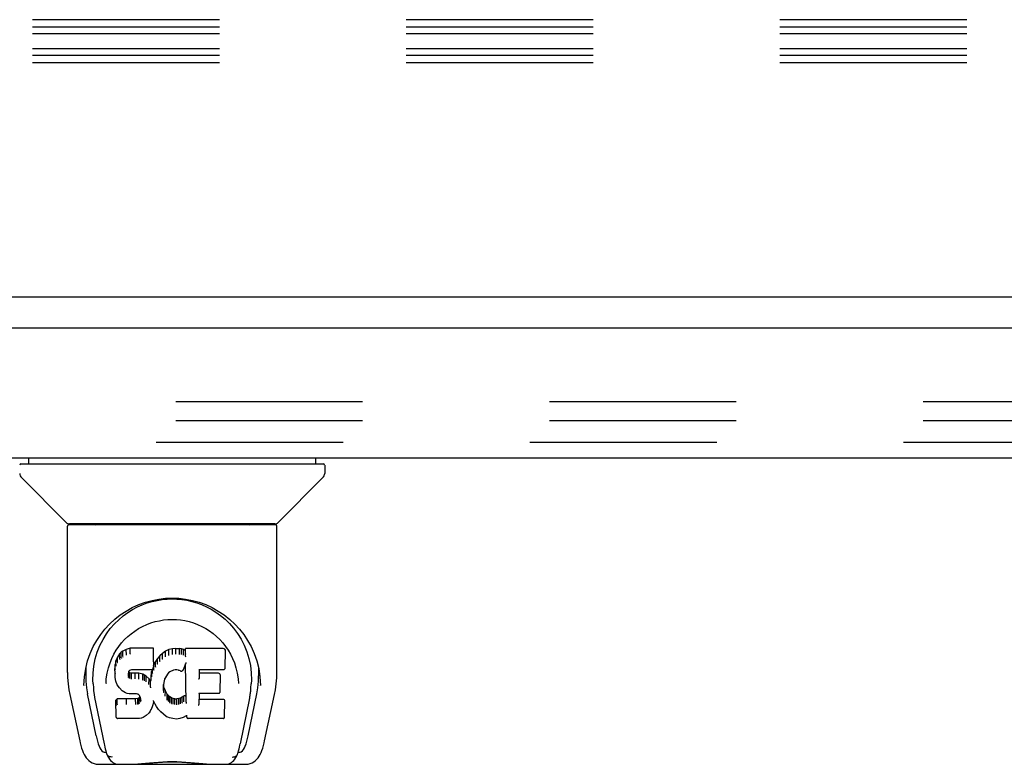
# Model space of a CAD drawing. Header units: inches. Extents: x 0 to 224, y 0 to 145.
# Tile 70 of 83: x 65.85 to 72.33, y 101.5 to 106.4. Entities that reach past the tile are written whole.
import ezdxf

# ---------------------------------------------------------------- set-up
doc = ezdxf.new("R2010")
doc.units = ezdxf.units.IN
doc.header["$LTSCALE"] = 12.302632
doc.header["$MEASUREMENT"] = 0
doc.linetypes.add('HIDDEN', pattern=[0.2, 0.1, -0.1])
doc.layers.get('0').update_dxf_attribs({"linetype": 'CONTINUOUS'})
doc.layers.add('DEFAULT_2', color=8, linetype='HIDDEN')
doc.layers.add('DOOR_2_ASSEMBLY', color=7, linetype='CONTINUOUS')

msp = doc.modelspace()

# ---------------------------------------------------------------- linework, layer by layer
at = {"color": 7, "linetype": 'Continuous'}
msp.add_line((142.2866, 104.5735), (24.9116, 104.5735), dxfattribs=at)
at = {"layer": 'DEFAULT_2', "color": 8, "linetype": 'HIDDEN'}
for p, q in [((104.0679, 106.3991), (61.0679, 106.3991)), ((104.0679, 106.3497), (61.0679, 106.3497)), ((104.0679, 106.3063), (61.0679, 106.3063)), ((104.0679, 106.2076), (61.0679, 106.2076)), ((104.0679, 106.1642), (61.0679, 106.1642)), ((104.0679, 106.1148), (61.0679, 106.1148)), ((64.4116, 103.886), (100.0366, 103.886)), ((64.4116, 103.761), (100.0366, 103.761))]:
    msp.add_line(p, q, dxfattribs=at)
at = {"layer": 'DOOR_2_ASSEMBLY', "color": 3, "linetype": 'Continuous'}
for p, q in [((100.9541, 104.3695), (64.0566, 104.3695)), ((64.2831, 103.5155), (100.7276, 103.5155))]:
    msp.add_line(p, q, dxfattribs=at)
at = {"layer": 'DOOR_2_ASSEMBLY', "color": 8, "linetype": 'HIDDEN'}
msp.add_line((64.2831, 103.6195), (100.7276, 103.6195), dxfattribs=at)
at = {"layer": 'DOOR_2_ASSEMBLY', "color": 7, "linetype": 'Continuous'}
for p, q in [((65.8531, 103.4761), (67.8452, 103.4761)), ((65.9043, 103.4761), (65.9043, 103.5155)), ((67.794, 103.4761), (67.794, 103.5155)), ((67.8531, 103.4682), (67.8531, 103.4137)), ((66.1515, 103.0911), (65.8567, 103.3858)), ((67.5468, 103.0911), (67.8415, 103.3858)), ((67.5302, 103.0745), (66.168, 103.0745)), ((67.5259, 103.0824), (66.1724, 103.0824)), ((66.2343, 103.0824), (66.2321, 103.0785)), ((66.2321, 103.0785), (66.2321, 103.0785)), ((67.4662, 103.0785), (67.464, 103.0824)), ((67.4662, 103.0785), (67.4662, 103.0785)), ((66.1602, 102.1032), (66.1602, 103.0667)), ((67.5381, 102.1033), (67.5381, 103.0667)), ((66.4166, 102.3579), (66.4418, 102.3922)), ((66.5131, 102.2368), (66.5031, 102.2272)), ((66.5242, 102.2445), (66.5131, 102.2368)), ((66.5135, 102.2006), (66.5131, 102.2368)), ((66.5473, 102.2551), (66.5242, 102.2445)), ((66.5245, 102.208), (66.5242, 102.2445)), ((66.5731, 102.2633), (66.5473, 102.2551)), ((66.5475, 102.2185), (66.5473, 102.2551)), ((66.5732, 102.2266), (66.5731, 102.2633)), ((66.726, 102.2633), (66.5731, 102.2633)), ((66.7254, 102.2284), (66.726, 102.2633)), ((66.7272, 102.2085), (66.726, 102.2633)), ((66.7849, 102.2298), (66.7678, 102.2135)), ((66.8046, 102.2441), (66.7849, 102.2298)), ((66.7853, 102.1937), (66.7849, 102.2298)), ((66.8271, 102.2541), (66.8046, 102.2441)), ((66.8049, 102.2078), (66.8046, 102.2441)), ((66.8507, 102.2595), (66.8271, 102.2541)), ((66.8273, 102.2174), (66.8271, 102.2541)), ((66.8742, 102.2618), (66.8507, 102.2595)), ((66.8508, 102.2227), (66.8507, 102.2595)), ((66.8742, 102.225), (66.8742, 102.2618)), ((66.8742, 102.2618), (66.8983, 102.2614)), ((66.8982, 102.2245), (66.8983, 102.2614)), ((66.9111, 102.2594), (66.8983, 102.2614)), ((66.9109, 102.2226), (66.9111, 102.2594)), ((66.924, 102.2552), (66.9111, 102.2594)), ((66.9237, 102.2185), (66.924, 102.2552)), ((66.9361, 102.2472), (66.924, 102.2552)), ((66.9367, 102.2118), (66.9358, 102.2612)), ((67.1845, 102.2612), (66.9358, 102.2612)), ((67.1988, 102.1362), (67.2007, 102.2448)), ((67.2003, 102.2753), (67.2171, 102.2508)), ((66.4787, 102.1807), (66.4737, 102.1557)), ((66.4884, 102.2054), (66.4787, 102.1807)), ((66.4793, 102.1459), (66.4787, 102.1807)), ((66.5031, 102.2272), (66.4884, 102.2054)), ((66.4889, 102.1701), (66.4884, 102.2054)), ((66.5036, 102.1915), (66.5031, 102.2272)), ((66.7266, 102.1742), (66.7252, 102.1499)), ((66.7266, 102.1742), (66.7272, 102.2085)), ((66.7394, 102.1764), (66.7283, 102.1557)), ((66.7527, 102.1957), (66.7394, 102.1764)), ((66.7399, 102.1409), (66.7394, 102.1764)), ((66.7678, 102.2135), (66.7527, 102.1957)), ((66.7532, 102.1599), (66.7527, 102.1957)), ((66.7683, 102.1775), (66.7678, 102.2135)), ((66.8743, 102.2236), (66.8742, 102.225)), ((66.898, 102.2232), (66.8982, 102.2245)), ((66.9385, 102.1649), (66.9383, 102.1641)), ((66.9388, 102.1664), (66.9385, 102.1649)), ((66.9391, 102.1678), (66.9388, 102.1664)), ((66.9394, 102.1693), (66.9391, 102.1678)), ((67.4057, 102.1812), (67.4187, 102.1302)), ((66.271, 102.0763), (66.2796, 102.1302)), ((66.2812, 102.1364), (66.2807, 102.0817)), ((66.4737, 102.1557), (66.4722, 102.1308)), ((66.4728, 102.0966), (66.4722, 102.1308)), ((66.4743, 102.1212), (66.4737, 102.1557)), ((66.5647, 102.1122), (66.5626, 102.0988)), ((66.5637, 102.0734), (66.5642, 102.1085)), ((66.5669, 102.1048), (66.5642, 102.1085)), ((66.5665, 102.1157), (66.5646, 102.1119)), ((66.5692, 102.1179), (66.5662, 102.1154)), ((66.5665, 102.0689), (66.5669, 102.1048)), ((66.5706, 102.1021), (66.5669, 102.1048)), ((66.5807, 102.1213), (66.5691, 102.1178)), ((66.5703, 102.0657), (66.5706, 102.1021)), ((66.5821, 102.0988), (66.5706, 102.1021)), ((66.5941, 102.1223), (66.5807, 102.1213)), ((66.6051, 102.0996), (66.5821, 102.0988)), ((66.594, 102.1229), (66.5941, 102.1223)), ((66.707, 102.1223), (66.5941, 102.1223)), ((66.6051, 102.0627), (66.6051, 102.0996)), ((66.6302, 102.0983), (66.6051, 102.0996)), ((66.719, 102.1234), (66.707, 102.1223)), ((66.707, 102.1223), (66.707, 102.1229)), ((66.7137, 102.1114), (66.7098, 102.0886)), ((66.7168, 102.1232), (66.7137, 102.1114)), ((66.7143, 102.0767), (66.7137, 102.1114)), ((66.7236, 102.1356), (66.7194, 102.1237)), ((66.7203, 102.0989), (66.7198, 102.1249)), ((66.7252, 102.1499), (66.7236, 102.1358)), ((66.7236, 102.1358), (66.7236, 102.1356)), ((66.7283, 102.1557), (66.7249, 102.1472)), ((66.7252, 102.15), (66.7252, 102.1499)), ((66.7288, 102.1205), (66.7283, 102.1557)), ((66.8258, 102.1025), (66.8185, 102.0936)), ((66.8347, 102.1086), (66.8257, 102.1024)), ((66.8581, 102.1183), (66.8346, 102.1085)), ((66.869, 102.121), (66.8581, 102.1183)), ((66.88, 102.1209), (66.869, 102.121)), ((66.8916, 102.1182), (66.88, 102.1209)), ((66.9032, 102.1137), (66.8915, 102.1182)), ((66.9376, 102.1612), (66.9216, 102.1214)), ((66.942, 101.9087), (66.9376, 102.1611)), ((66.9379, 102.1622), (66.9378, 102.1618)), ((66.938, 102.1624), (66.9379, 102.1622)), ((66.9381, 102.1631), (66.938, 102.1627)), ((66.938, 102.1627), (66.938, 102.1624)), ((66.9382, 102.1635), (66.9381, 102.1631)), ((66.9383, 102.1641), (66.9382, 102.1635)), ((67.0273, 102.1223), (67.0263, 102.0638)), ((67.1845, 102.1223), (67.0268, 102.1223)), ((67.4171, 102.1364), (67.4176, 102.0817)), ((66.2674, 102.0185), (66.271, 102.0763)), ((66.4741, 102.0716), (66.4728, 102.0965)), ((66.4728, 102.0964), (66.4728, 102.0964)), ((66.4741, 102.0716), (66.4741, 102.0714)), ((66.4786, 102.0469), (66.4741, 102.0715)), ((66.4786, 102.0469), (66.4787, 102.0467)), ((66.4879, 102.0233), (66.4787, 102.0467)), ((66.5627, 102.0989), (66.5618, 102.0848)), ((66.5622, 102.0786), (66.5625, 102.0969)), ((66.5818, 102.0606), (66.582, 102.062)), ((66.582, 102.062), (66.5821, 102.0988)), ((66.6051, 102.0614), (66.6051, 102.0627)), ((66.6298, 102.0601), (66.6301, 102.0614)), ((66.6301, 102.0614), (66.6302, 102.0983)), ((66.6553, 102.0927), (66.6302, 102.0983)), ((66.6551, 102.056), (66.6553, 102.0927)), ((66.6678, 102.0871), (66.6553, 102.0927)), ((66.6675, 102.0505), (66.6678, 102.0871)), ((66.6788, 102.0792), (66.6678, 102.0871)), ((66.6784, 102.0429), (66.6788, 102.0792)), ((66.697, 102.061), (66.6788, 102.0792)), ((66.6965, 102.0253), (66.697, 102.061)), ((66.7062, 102.0465), (66.697, 102.061)), ((66.7098, 102.0886), (66.7062, 102.0465)), ((66.7066, 102.0102), (66.7062, 102.0465)), ((66.7104, 102.0541), (66.7098, 102.0886)), ((66.7955, 102.0496), (66.7919, 102.0238)), ((66.7991, 102.0608), (66.7955, 102.0494)), ((66.8046, 102.0715), (66.799, 102.0607)), ((66.8186, 102.0937), (66.8045, 102.0715)), ((67.1536, 102.0987), (67.0269, 102.0987)), ((67.165, 101.9777), (67.1669, 102.0851)), ((67.2826, 102.0631), (67.2848, 102.0324)), ((66.2675, 102.0194), (66.2674, 102.0185)), ((66.3284, 102.0291), (66.3302, 102.0033)), ((66.4135, 102.0325), (66.4135, 102.0321)), ((66.4879, 102.0233), (66.488, 102.0231)), ((66.5018, 102.002), (66.488, 102.0231)), ((66.5018, 102.002), (66.5019, 102.0019)), ((66.5195, 101.9838), (66.5019, 102.0019)), ((66.5195, 101.9838), (66.5196, 101.9837)), ((66.5408, 101.97), (66.5196, 101.9837)), ((66.5408, 101.9699), (66.5408, 101.9699)), ((66.5533, 101.9653), (66.5408, 101.9699)), ((66.7081, 102.003), (66.7078, 102.0041)), ((66.7919, 102.0239), (66.7908, 101.9977)), ((66.7918, 101.9853), (66.7924, 102.0198)), ((66.7924, 102.0198), (66.792, 102.0243)), ((66.795, 102.008), (66.7924, 102.0198)), ((66.7944, 101.9731), (66.795, 102.008)), ((66.8044, 101.984), (66.795, 102.008)), ((66.8039, 101.9487), (66.8044, 101.984)), ((66.8168, 101.9616), (66.8044, 101.984)), ((67.2848, 102.0321), (67.2848, 102.0323)), ((67.4308, 102.0185), (67.4308, 102.0194)), ((66.1753, 101.9596), (66.2404, 101.6542)), ((66.3487, 101.6862), (66.2921, 101.9632)), ((66.3388, 101.9387), (66.4009, 101.635)), ((66.4863, 101.9302), (66.4784, 101.9221)), ((66.4804, 101.8092), (66.4784, 101.9221)), ((66.5481, 101.9308), (66.4863, 101.9302)), ((66.4866, 101.8939), (66.4863, 101.9302)), ((66.6087, 101.9311), (66.5481, 101.9308)), ((66.5481, 101.8939), (66.5481, 101.9308)), ((66.5661, 101.9632), (66.5533, 101.9653)), ((66.6139, 101.9627), (66.5662, 101.9632)), ((66.6224, 101.9322), (66.6087, 101.9311)), ((66.6088, 101.8942), (66.6087, 101.9311)), ((66.6139, 101.9627), (66.614, 101.9633)), ((66.6204, 101.9621), (66.6139, 101.9627)), ((66.6257, 101.9603), (66.6204, 101.9621)), ((66.6269, 101.9346), (66.6224, 101.9322)), ((66.6226, 101.8953), (66.6224, 101.9322)), ((66.6303, 101.9569), (66.6256, 101.9604)), ((66.6314, 101.939), (66.6269, 101.9346)), ((66.6273, 101.8984), (66.6269, 101.9346)), ((66.6343, 101.9521), (66.6302, 101.957)), ((66.6371, 101.9466), (66.6314, 101.939)), ((66.6319, 101.9029), (66.6314, 101.939)), ((66.6402, 101.9402), (66.6342, 101.9523)), ((66.6402, 101.9148), (66.6398, 101.9404)), ((66.6426, 101.9267), (66.6402, 101.9405)), ((66.6421, 101.9207), (66.6419, 101.9306)), ((66.7258, 101.9072), (66.719, 101.8835)), ((66.7254, 101.9186), (66.7253, 101.9193)), ((66.7256, 101.918), (66.7254, 101.9186)), ((66.7257, 101.9175), (66.7256, 101.918)), ((66.7258, 101.917), (66.7257, 101.9175)), ((66.7259, 101.9166), (66.7258, 101.917)), ((66.7265, 101.9153), (66.7258, 101.9074)), ((66.7258, 101.9074), (66.7258, 101.9072)), ((66.7465, 101.8795), (66.7264, 101.9153)), ((66.8163, 101.9261), (66.8168, 101.9616)), ((66.8247, 101.9523), (66.8168, 101.9616)), ((66.8243, 101.9163), (66.8247, 101.9523)), ((66.8341, 101.9439), (66.8247, 101.9523)), ((66.8337, 101.9077), (66.8341, 101.9439)), ((66.8443, 101.937), (66.8341, 101.9439)), ((66.844, 101.9006), (66.8443, 101.937)), ((66.8554, 101.9326), (66.8443, 101.937)), ((66.8552, 101.8959), (66.8554, 101.9326)), ((66.8676, 101.9304), (66.8554, 101.9326)), ((66.8675, 101.8936), (66.8676, 101.9304)), ((66.8676, 101.9304), (66.88, 101.9299)), ((66.8921, 101.9317), (66.88, 101.9299)), ((66.88, 101.8931), (66.88, 101.9299)), ((66.904, 101.9356), (66.8921, 101.9317)), ((66.8922, 101.8949), (66.8921, 101.9317)), ((66.9153, 101.9408), (66.904, 101.9356)), ((66.9042, 101.8989), (66.904, 101.9356)), ((66.9257, 101.948), (66.9153, 101.9408)), ((66.9156, 101.9042), (66.9153, 101.9408)), ((66.9261, 101.9116), (66.9257, 101.948)), ((67.0259, 101.9665), (67.0246, 101.8922)), ((67.1852, 101.9271), (67.0252, 101.9271)), ((67.1536, 101.9665), (67.0253, 101.9665)), ((67.1937, 101.8102), (67.1956, 101.9165)), ((67.3589, 101.9357), (67.2974, 101.635)), ((67.3496, 101.6862), (67.4061, 101.9632)), ((67.4579, 101.6543), (67.523, 101.9596)), ((66.5481, 101.8939), (66.5481, 101.8926)), ((66.6088, 101.8942), (66.6089, 101.8929)), ((66.704, 101.8495), (66.6967, 101.8391)), ((66.7097, 101.8607), (66.704, 101.8496)), ((66.704, 101.8496), (66.704, 101.8495)), ((66.7098, 101.8607), (66.7097, 101.8607)), ((66.7189, 101.8834), (66.7098, 101.8607)), ((66.719, 101.8835), (66.7189, 101.8834)), ((66.7465, 101.8795), (66.7466, 101.8794)), ((66.7597, 101.8608), (66.7466, 101.8794)), ((66.7597, 101.8608), (66.7597, 101.8607)), ((66.7749, 101.8439), (66.7597, 101.8607)), ((66.7749, 101.8439), (66.775, 101.8439)), ((66.792, 101.8288), (66.775, 101.8439)), ((66.8673, 101.8922), (66.8675, 101.8936)), ((66.8801, 101.8917), (66.88, 101.8931)), ((66.9441, 101.9006), (66.9437, 101.9017)), ((66.4875, 101.8019), (66.4806, 101.8086)), ((66.4875, 101.8019), (66.4877, 101.8018)), ((66.6335, 101.8018), (66.4877, 101.8018)), ((66.6461, 101.8034), (66.6335, 101.8018)), ((66.6581, 101.8077), (66.6461, 101.8035)), ((66.6582, 101.8077), (66.6581, 101.8077)), ((66.6789, 101.8218), (66.6582, 101.8077)), ((66.6966, 101.839), (66.6789, 101.8219)), ((66.6789, 101.8219), (66.6789, 101.8218)), ((66.6967, 101.8391), (66.6966, 101.839)), ((66.8102, 101.8149), (66.792, 101.8288)), ((66.792, 101.8288), (66.792, 101.8288)), ((66.8206, 101.8096), (66.8102, 101.8149)), ((66.8102, 101.8149), (66.8102, 101.8149)), ((66.8206, 101.8096), (66.8206, 101.8096)), ((66.8316, 101.8058), (66.8206, 101.8096)), ((66.8538, 101.8002), (66.8316, 101.8058)), ((66.8765, 101.7976), (66.8538, 101.8002)), ((66.8765, 101.7982), (66.8766, 101.7976)), ((66.8995, 101.8008), (66.8766, 101.7976)), ((66.9216, 101.8077), (66.8995, 101.8008)), ((66.9403, 101.8189), (66.9216, 101.8077)), ((66.9216, 101.8077), (66.9216, 101.8077)), ((66.946, 101.8189), (66.9403, 101.8189)), ((66.9456, 101.8102), (66.9454, 101.8189)), ((67.1852, 101.8018), (66.9541, 101.8018)), ((66.4076, 101.5785), (66.4146, 101.5785)), ((66.4146, 101.5785), (66.4172, 101.5699)), ((66.4184, 101.5666), (66.4172, 101.5699)), ((67.2799, 101.5666), (67.2811, 101.5699)), ((67.2811, 101.5699), (67.2837, 101.5785)), ((67.2837, 101.5785), (67.2907, 101.5785)), ((66.3644, 101.4997), (67.3339, 101.4997)), ((66.5787, 101.4997), (66.6024, 101.5003)), ((66.6267, 101.4997), (66.6248, 101.5017)), ((67.0716, 101.4997), (67.0735, 101.5017))]:
    msp.add_line(p, q, dxfattribs=at)
for points in [[(66.2312, 103.0772), (66.2305, 103.0764), (66.2302, 103.0757), (66.2299, 103.0751), (66.2297, 103.0747), (66.2301, 103.0745)], [(66.2321, 103.0785), (66.2315, 103.0775), (66.2312, 103.0772)], [(67.4671, 103.0772), (67.4668, 103.0776), (67.4662, 103.0785)], [(67.4682, 103.0745), (67.4686, 103.0747), (67.4684, 103.0751), (67.4681, 103.0757), (67.4677, 103.0764), (67.4671, 103.0772)], [(66.2796, 102.1302), (66.2926, 102.1813), (66.3095, 102.2292), (66.3298, 102.2739), (66.3528, 102.3152), (66.3784, 102.3537), (66.4065, 102.3894), (66.4372, 102.4226), (66.4707, 102.4537), (66.5068, 102.4822), (66.5455, 102.5081), (66.5863, 102.5309), (66.6288, 102.5503), (66.6725, 102.5662), (66.7166, 102.5784), (66.761, 102.5869), (66.8052, 102.592), (66.8493, 102.5937), (66.8935, 102.592), (66.9376, 102.5869), (66.982, 102.5783), (67.0261, 102.5661), (67.0697, 102.5502), (67.1122, 102.5308), (67.153, 102.508), (67.1917, 102.4821), (67.2278, 102.4535), (67.2612, 102.4225), (67.2919, 102.3892), (67.32, 102.3535), (67.3456, 102.3151), (67.3686, 102.2738), (67.3888, 102.2291), (67.4057, 102.1812)], [(66.5886, 102.518), (66.6205, 102.5349), (66.6526, 102.5493), (66.685, 102.5612)], [(66.685, 102.5612), (66.7175, 102.5708), (66.7502, 102.5782), (66.7828, 102.5835), (66.8154, 102.5866), (66.848, 102.5877), (66.8806, 102.5867), (66.913, 102.5838), (66.9455, 102.5787), (66.978, 102.5715)], [(66.978, 102.5715), (67.0104, 102.5621), (67.0427, 102.5505), (67.0748, 102.5364)], [(66.4972, 102.4512), (66.5268, 102.4762), (66.5573, 102.4985), (66.5886, 102.518)], [(67.0748, 102.5364), (67.1064, 102.5199), (67.1375, 102.5008), (67.1681, 102.4789), (67.1978, 102.4541), (67.2265, 102.4263), (67.2538, 102.3955), (67.2793, 102.3613), (67.3027, 102.324), (67.3235, 102.2834), (67.3411, 102.2403), (67.3548, 102.1953), (67.3645, 102.1489), (67.3699, 102.1015)], [(66.4418, 102.3922), (66.4688, 102.4232), (66.4972, 102.4512)], [(66.481, 102.2505), (66.4978, 102.2751), (66.5161, 102.2982), (66.5357, 102.3199), (66.5567, 102.3403), (66.5791, 102.3592), (66.603, 102.3768), (66.6282, 102.3928), (66.6544, 102.407), (66.6813, 102.4193), (66.709, 102.4298), (66.7372, 102.4383), (66.7651, 102.4448), (66.793, 102.4493), (66.821, 102.452), (66.8489, 102.4529), (66.8766, 102.4521), (66.9044, 102.4494), (66.9325, 102.4449), (66.9606, 102.4384), (66.9887, 102.43), (67.0164, 102.4195), (67.0438, 102.4071), (67.07, 102.3928), (67.0951, 102.3769), (67.1189, 102.3594), (67.1414, 102.3404), (67.1625, 102.3201), (67.1821, 102.2984), (67.2003, 102.2753)], [(66.3284, 102.0291), (66.3273, 102.0531), (66.3283, 102.0998), (66.3334, 102.1465), (66.3429, 102.1928), (66.3563, 102.2378), (66.3734, 102.2805), (66.3937, 102.3207), (66.4166, 102.3579)], [(66.4519, 102.1966), (66.4657, 102.2244), (66.481, 102.2505)], [(67.2171, 102.2508), (67.2325, 102.2246), (67.2463, 102.1968)], [(66.4211, 102.0998), (66.4293, 102.1345), (66.4398, 102.1668), (66.4519, 102.1966)], [(66.489, 102.1698), (66.4892, 102.1696), (66.4894, 102.1693), (66.4897, 102.1691), (66.49, 102.1689), (66.4903, 102.1687), (66.4907, 102.1686)], [(66.5037, 102.1912), (66.5038, 102.1909), (66.504, 102.1907), (66.5043, 102.1905), (66.5045, 102.1902), (66.5048, 102.1901), (66.5051, 102.1899)], [(66.5135, 102.2004), (66.5136, 102.2002), (66.5138, 102.2), (66.514, 102.1998), (66.5142, 102.1996), (66.5144, 102.1993), (66.5147, 102.1991)], [(66.5245, 102.2079), (66.5246, 102.2077), (66.5248, 102.2075), (66.5249, 102.2073), (66.525, 102.2071), (66.5252, 102.2068), (66.5255, 102.2066)], [(66.5475, 102.2184), (66.5476, 102.2181), (66.5477, 102.2179), (66.5479, 102.2176), (66.548, 102.2174), (66.5481, 102.2172), (66.5482, 102.2171)], [(66.5732, 102.2265), (66.5732, 102.2262), (66.5733, 102.226), (66.5733, 102.2257), (66.5734, 102.2255), (66.5734, 102.2253), (66.5735, 102.2251)], [(66.7248, 102.2265), (66.7246, 102.2262), (66.7244, 102.226), (66.7242, 102.2257), (66.7239, 102.2255), (66.7237, 102.2253), (66.7235, 102.2251)], [(66.7266, 102.1742), (66.7265, 102.1739), (66.7263, 102.1736), (66.726, 102.1733), (66.7256, 102.1731), (66.7251, 102.173), (66.7246, 102.1729)], [(66.7697, 102.1761), (66.7694, 102.1762), (66.7692, 102.1764), (66.7689, 102.1766), (66.7687, 102.1769), (66.7685, 102.1771), (66.7683, 102.1775)], [(66.7866, 102.1922), (66.7863, 102.1924), (66.786, 102.1927), (66.7858, 102.1929), (66.7857, 102.1931), (66.7855, 102.1933), (66.7853, 102.1936)], [(66.8059, 102.2063), (66.8056, 102.2065), (66.8055, 102.2067), (66.8053, 102.2069), (66.8052, 102.2071), (66.805, 102.2074), (66.8049, 102.2077)], [(66.8279, 102.216), (66.8278, 102.2162), (66.8276, 102.2165), (66.8275, 102.2167), (66.8274, 102.2169), (66.8274, 102.2171), (66.8273, 102.2174)], [(66.8511, 102.2213), (66.851, 102.2215), (66.851, 102.2217), (66.8509, 102.2219), (66.8509, 102.2222), (66.8508, 102.2224), (66.8508, 102.2227)], [(66.9105, 102.2213), (66.9106, 102.2214), (66.9107, 102.2217), (66.9107, 102.2219), (66.9108, 102.2221), (66.9109, 102.2224), (66.9109, 102.2226)], [(66.9228, 102.2172), (66.923, 102.2174), (66.9231, 102.2176), (66.9233, 102.2178), (66.9234, 102.218), (66.9235, 102.2183), (66.9237, 102.2185)], [(66.9384, 102.223), (66.9382, 102.2232), (66.9379, 102.2234), (66.9377, 102.2237), (66.9374, 102.2239), (66.9372, 102.2241), (66.937, 102.2244)], [(66.9387, 102.2067), (66.9384, 102.2072), (66.9381, 102.2077), (66.9378, 102.2083), (66.9376, 102.2088), (66.9373, 102.2094), (66.9371, 102.2099)], [(67.2463, 102.1968), (67.2585, 102.167), (67.2689, 102.1346), (67.2771, 102.1), (67.2826, 102.0631)], [(66.1602, 102.1033), (66.161, 102.0699), (66.1641, 102.03), (66.1695, 101.9903), (66.1753, 101.9596)], [(66.4135, 102.0324), (66.4156, 102.0629), (66.4211, 102.0998)], [(66.4743, 102.121), (66.4744, 102.1207), (66.4746, 102.1204), (66.4749, 102.1201), (66.4753, 102.1199), (66.4758, 102.1198), (66.4762, 102.1197)], [(66.4793, 102.1457), (66.4795, 102.1454), (66.4797, 102.1451), (66.48, 102.1448), (66.4804, 102.1446), (66.4808, 102.1445), (66.4812, 102.1444)], [(66.5628, 102.1112), (66.5633, 102.1112), (66.5638, 102.1113), (66.5642, 102.1114), (66.5645, 102.1117), (66.5646, 102.1119)], [(66.5648, 102.1154), (66.5653, 102.1152), (66.5658, 102.1152), (66.5662, 102.1154), (66.5663, 102.1154)], [(66.5682, 102.1182), (66.5685, 102.1179), (66.5688, 102.1178), (66.569, 102.1178), (66.5691, 102.1178)], [(66.5803, 102.1218), (66.5804, 102.1215), (66.5806, 102.1213), (66.5807, 102.1213)], [(66.719, 102.1234), (66.7188, 102.1234), (66.7185, 102.1234), (66.7182, 102.1236), (66.7179, 102.1239)], [(66.7194, 102.1237), (66.7193, 102.1235), (66.7191, 102.1234), (66.719, 102.1234)], [(66.7236, 102.1356), (66.7234, 102.1353), (66.7231, 102.135), (66.7227, 102.1348), (66.7222, 102.1347), (66.7217, 102.1347)], [(66.7252, 102.1499), (66.7252, 102.1496), (66.725, 102.1493), (66.7246, 102.149), (66.7242, 102.1488), (66.7238, 102.1487), (66.7232, 102.1487)], [(66.7306, 102.119), (66.7302, 102.1191), (66.7299, 102.1193), (66.7295, 102.1195), (66.7292, 102.1197), (66.729, 102.1201), (66.7288, 102.1204)], [(66.7416, 102.1395), (66.7412, 102.1396), (66.7409, 102.1398), (66.7406, 102.14), (66.7403, 102.1402), (66.7401, 102.1405), (66.7399, 102.1409)], [(66.7547, 102.1585), (66.7544, 102.1586), (66.7541, 102.1588), (66.7538, 102.159), (66.7536, 102.1593), (66.7533, 102.1596), (66.7531, 102.1599)], [(66.8257, 102.1024), (66.8255, 102.1023), (66.8252, 102.1023), (66.8248, 102.1024), (66.8244, 102.1025)], [(66.8346, 102.1085), (66.8343, 102.1085), (66.834, 102.1086), (66.8337, 102.1089)], [(66.8581, 102.1183), (66.858, 102.1183), (66.8578, 102.1184), (66.8575, 102.1188)], [(66.869, 102.121), (66.869, 102.1211), (66.8689, 102.1213), (66.8688, 102.1216)], [(66.88, 102.1209), (66.8801, 102.1209), (66.8802, 102.1211), (66.8803, 102.1215)], [(66.8915, 102.1182), (66.8917, 102.1182), (66.8919, 102.1184), (66.8921, 102.1187)], [(66.9032, 102.1137), (66.9035, 102.1136), (66.9055, 102.113), (66.9076, 102.1126), (66.9097, 102.1126), (66.9119, 102.113), (66.9139, 102.1137), (66.9159, 102.1146), (66.9176, 102.1159), (66.9191, 102.1173), (66.9204, 102.119), (66.9214, 102.1209), (66.9216, 102.1214)], [(66.904, 102.1141), (66.9037, 102.1138), (66.9034, 102.1137), (66.9032, 102.1137)], [(66.9377, 102.1614), (66.9377, 102.1613), (66.9377, 102.1612), (66.9376, 102.1611)], [(66.9378, 102.1618), (66.9378, 102.1617), (66.9377, 102.1614)], [(67.0254, 102.1228), (67.0257, 102.1227), (67.0259, 102.1225), (67.0262, 102.1224), (67.0264, 102.1223), (67.0266, 102.1223), (67.0268, 102.1223)], [(67.1845, 102.1223), (67.1857, 102.1223), (67.188, 102.1227), (67.1901, 102.1234), (67.1922, 102.1245), (67.194, 102.1259), (67.1956, 102.1276), (67.197, 102.1296), (67.198, 102.1319), (67.1986, 102.1344), (67.1988, 102.1362)], [(67.3699, 102.1015), (67.371, 102.0539), (67.3699, 102.0291)], [(67.4187, 102.1302), (67.4273, 102.0763), (67.4308, 102.0185)], [(67.523, 101.9596), (67.5287, 101.9896), (67.5341, 102.0294), (67.5373, 102.0695), (67.5381, 102.1033)], [(66.2807, 102.0819), (66.2814, 102.0474), (66.2854, 102.0033), (66.2921, 101.9632)], [(66.4728, 102.0964), (66.4729, 102.0961), (66.4731, 102.0958), (66.4735, 102.0955), (66.4739, 102.0953), (66.4743, 102.0952), (66.4748, 102.0951)], [(66.4741, 102.0714), (66.4741, 102.0713), (66.4743, 102.071), (66.4746, 102.0707), (66.475, 102.0705), (66.4755, 102.0704), (66.476, 102.0704)], [(66.4787, 102.0467), (66.4788, 102.0465), (66.4791, 102.0462), (66.4795, 102.046), (66.48, 102.0459), (66.4806, 102.0459)], [(66.5598, 102.0834), (66.5603, 102.0835), (66.5608, 102.0836), (66.5612, 102.0838), (66.5615, 102.0841), (66.5617, 102.0844), (66.5618, 102.0848)], [(66.5603, 102.077), (66.5607, 102.0771), (66.5611, 102.0772), (66.5615, 102.0774), (66.5618, 102.0777), (66.562, 102.078), (66.5622, 102.0783)], [(66.5607, 102.0977), (66.5612, 102.0977), (66.5617, 102.0978), (66.5621, 102.098), (66.5624, 102.0983), (66.5626, 102.0986), (66.5626, 102.0988)], [(66.5619, 102.0717), (66.5623, 102.0718), (66.5626, 102.072), (66.5629, 102.0722), (66.5632, 102.0724), (66.5634, 102.0726), (66.5636, 102.0729)], [(66.5651, 102.0673), (66.5653, 102.0675), (66.5656, 102.0676), (66.5658, 102.0678), (66.566, 102.0681), (66.5662, 102.0683), (66.5664, 102.0686)], [(66.5695, 102.0641), (66.5696, 102.0643), (66.5698, 102.0645), (66.5699, 102.0647), (66.57, 102.0649), (66.5702, 102.0651), (66.5703, 102.0654)], [(66.6544, 102.0547), (66.6546, 102.0549), (66.6547, 102.0551), (66.6548, 102.0553), (66.6549, 102.0555), (66.655, 102.0558), (66.655, 102.056)], [(66.6665, 102.0492), (66.6667, 102.0494), (66.6669, 102.0497), (66.6671, 102.0499), (66.6672, 102.0501), (66.6673, 102.0503), (66.6674, 102.0505)], [(66.6772, 102.0416), (66.6774, 102.0418), (66.6776, 102.0419), (66.6779, 102.0422), (66.6781, 102.0424), (66.6782, 102.0426), (66.6784, 102.0429)], [(66.7124, 102.0527), (66.7119, 102.0528), (66.7115, 102.0529), (66.7111, 102.0531), (66.7108, 102.0534), (66.7105, 102.0537), (66.7104, 102.0541)], [(66.7162, 102.0752), (66.7158, 102.0753), (66.7154, 102.0755), (66.715, 102.0757), (66.7147, 102.0759), (66.7144, 102.0763), (66.7143, 102.0766)], [(66.7221, 102.0974), (66.7217, 102.0975), (66.7213, 102.0977), (66.721, 102.0979), (66.7207, 102.0982), (66.7204, 102.0985), (66.7202, 102.0989)], [(66.7954, 102.0494), (66.7953, 102.0491), (66.795, 102.0488), (66.7946, 102.0487), (66.7941, 102.0486), (66.7936, 102.0486)], [(66.799, 102.0606), (66.799, 102.0606), (66.7987, 102.0603), (66.7983, 102.0601), (66.7978, 102.06), (66.7972, 102.0601)], [(66.8045, 102.0715), (66.8043, 102.0712), (66.8039, 102.071), (66.8034, 102.071), (66.8029, 102.0711)], [(66.8185, 102.0936), (66.8184, 102.0935), (66.8181, 102.0934), (66.8178, 102.0933), (66.8174, 102.0933), (66.8169, 102.0934)], [(67.0243, 102.0605), (67.0246, 102.0606), (67.0248, 102.0609), (67.0251, 102.0611), (67.0253, 102.0613), (67.0255, 102.0616), (67.0257, 102.0618)], [(67.4061, 101.9632), (67.4128, 102.003), (67.4168, 102.0471), (67.4176, 102.0819)], [(66.3302, 102.0034), (66.332, 101.9835), (66.3351, 101.9597), (66.3388, 101.9387)], [(66.488, 102.0231), (66.4882, 102.0229), (66.4886, 102.0227), (66.4891, 102.0226), (66.4897, 102.0227)], [(66.5019, 102.0019), (66.502, 102.0018), (66.5022, 102.0017), (66.5026, 102.0016), (66.503, 102.0017), (66.5034, 102.0018)], [(66.5196, 101.9837), (66.5197, 101.9836), (66.52, 101.9836), (66.5204, 101.9837), (66.5208, 101.9839)], [(66.5408, 101.9699), (66.5411, 101.9699), (66.5414, 101.97), (66.5417, 101.9703)], [(66.695, 102.0237), (66.6953, 102.0239), (66.6956, 102.024), (66.6958, 102.0243), (66.6961, 102.0245), (66.6963, 102.0247), (66.6965, 102.025)], [(66.7078, 102.0041), (66.7073, 102.0062), (66.7071, 102.0072), (66.7069, 102.0082), (66.7067, 102.0091)], [(66.7908, 101.9976), (66.7907, 101.9973), (66.7904, 101.997), (66.7901, 101.9967), (66.7897, 101.9965), (66.7893, 101.9964), (66.7888, 101.9963)], [(66.7917, 101.9851), (66.7916, 101.9848), (66.7914, 101.9845), (66.7911, 101.9842), (66.7907, 101.984), (66.7903, 101.9839), (66.7898, 101.9838)], [(66.7919, 102.0237), (66.7919, 102.0236), (66.7917, 102.0233), (66.7914, 102.023), (66.791, 102.0228), (66.7905, 102.0227), (66.79, 102.0226)], [(66.7944, 101.9729), (66.7942, 101.9726), (66.794, 101.9723), (66.7937, 101.9721), (66.7933, 101.9719), (66.7929, 101.9717), (66.7925, 101.9716)], [(67.1536, 101.9665), (67.1551, 101.9666), (67.1569, 101.967), (67.1585, 101.9676), (67.1601, 101.9685), (67.1614, 101.9696), (67.1626, 101.9709), (67.1636, 101.9723), (67.1643, 101.974), (67.1648, 101.9758), (67.165, 101.9777)], [(67.3589, 101.9358), (67.3595, 101.939), (67.3601, 101.9419), (67.3606, 101.9448), (67.3611, 101.9475), (67.3616, 101.9503), (67.3621, 101.9532), (67.3626, 101.9563), (67.3631, 101.9594), (67.3636, 101.9627), (67.3641, 101.966), (67.3646, 101.9693), (67.365, 101.9727), (67.3655, 101.9762), (67.3659, 101.9797), (67.3663, 101.9833), (67.3667, 101.987), (67.3671, 101.9908), (67.3674, 101.9946), (67.3677, 101.9985), (67.368, 102.0025), (67.3699, 102.0291)], [(66.5533, 101.9653), (66.5534, 101.9653), (66.5536, 101.9655), (66.5538, 101.9659)], [(66.5662, 101.9632), (66.5662, 101.9632), (66.5663, 101.9634), (66.5663, 101.9637)], [(66.6204, 101.9621), (66.6205, 101.9621), (66.6206, 101.9623), (66.6208, 101.9626)], [(66.6257, 101.9603), (66.6259, 101.9603), (66.6262, 101.9604), (66.6265, 101.9607)], [(66.6303, 101.9569), (66.6305, 101.9568), (66.6308, 101.9567), (66.6312, 101.9568), (66.6316, 101.957)], [(66.6343, 101.9521), (66.6344, 101.952), (66.6348, 101.9518), (66.6353, 101.9518), (66.6359, 101.9519)], [(66.6402, 101.9402), (66.6403, 101.94), (66.6406, 101.9398), (66.641, 101.9396), (66.6415, 101.9395), (66.6421, 101.9395)], [(66.6403, 101.9144), (66.6405, 101.9141), (66.6407, 101.9139), (66.641, 101.9137), (66.6413, 101.9135), (66.6416, 101.9133), (66.6419, 101.9132)], [(66.6421, 101.9203), (66.6423, 101.92), (66.6425, 101.9197), (66.6428, 101.9195), (66.6432, 101.9193), (66.6436, 101.9192), (66.644, 101.9191)], [(66.6426, 101.9267), (66.6427, 101.9265), (66.6429, 101.9262), (66.6432, 101.9259), (66.6436, 101.9257), (66.6441, 101.9256), (66.6446, 101.9256)], [(66.7258, 101.9072), (66.7258, 101.9072), (66.7256, 101.9068), (66.7253, 101.9066), (66.7249, 101.9064), (66.7244, 101.9063), (66.7239, 101.9063)], [(66.7253, 101.9193), (66.7251, 101.9199), (66.7251, 101.9202)], [(66.7263, 101.9156), (66.7262, 101.9157), (66.7262, 101.9158), (66.7261, 101.916), (66.7261, 101.9161), (66.726, 101.9163), (66.726, 101.9164), (66.7259, 101.9166)], [(66.7264, 101.9153), (66.7264, 101.9153), (66.7263, 101.9154), (66.7263, 101.9155), (66.7263, 101.9156)], [(66.8038, 101.9486), (66.8037, 101.9483), (66.8034, 101.948), (66.8031, 101.9478), (66.8028, 101.9475), (66.8025, 101.9474), (66.8021, 101.9473)], [(66.8147, 101.9245), (66.815, 101.9247), (66.8153, 101.9248), (66.8156, 101.925), (66.8159, 101.9253), (66.8161, 101.9255), (66.8163, 101.9258)], [(66.8229, 101.9149), (66.8232, 101.915), (66.8234, 101.9152), (66.8237, 101.9154), (66.8239, 101.9157), (66.8241, 101.916), (66.8243, 101.9163)], [(66.8325, 101.9063), (66.8328, 101.9065), (66.833, 101.9067), (66.8332, 101.9069), (66.8334, 101.9071), (66.8335, 101.9074), (66.8337, 101.9077)], [(66.9413, 101.9452), (66.9406, 101.9461), (66.9399, 101.9468), (66.9392, 101.9475), (66.9385, 101.9481), (66.9377, 101.9486), (66.9369, 101.949), (66.9362, 101.9494), (66.9354, 101.9496), (66.9346, 101.9499), (66.9338, 101.95), (66.933, 101.9501), (66.9322, 101.9501)], [(66.9437, 101.9017), (66.943, 101.904), (66.9427, 101.9052), (66.9422, 101.9073)], [(67.0239, 101.9671), (67.0242, 101.9669), (67.0245, 101.9668), (67.0247, 101.9666), (67.0249, 101.9666), (67.0251, 101.9665), (67.0253, 101.9665)], [(66.4793, 101.8865), (66.4795, 101.8863), (66.4797, 101.886), (66.48, 101.8858), (66.4803, 101.8857), (66.4806, 101.8855), (66.481, 101.8854)], [(66.4867, 101.8934), (66.4868, 101.8931), (66.4869, 101.8929), (66.487, 101.8926), (66.4872, 101.8924), (66.4873, 101.8922), (66.4874, 101.892)], [(66.6226, 101.8956), (66.6227, 101.8952), (66.6228, 101.8949), (66.6229, 101.8946), (66.6229, 101.8944), (66.623, 101.8942), (66.6231, 101.894)], [(66.6273, 101.8981), (66.6275, 101.8979), (66.6276, 101.8977), (66.6278, 101.8974), (66.628, 101.8972), (66.6282, 101.897), (66.6284, 101.8969)], [(66.6318, 101.9031), (66.632, 101.9028), (66.6323, 101.9025), (66.6325, 101.9022), (66.6328, 101.902), (66.633, 101.9018), (66.6333, 101.9017)], [(66.704, 101.8495), (66.7038, 101.8493), (66.7034, 101.8491), (66.7029, 101.8491), (66.7023, 101.8492)], [(66.7097, 101.8607), (66.7094, 101.8603), (66.709, 101.8601), (66.7085, 101.8601), (66.708, 101.8601)], [(66.7189, 101.8834), (66.7188, 101.8832), (66.7185, 101.8829), (66.7181, 101.8827), (66.7176, 101.8826), (66.7171, 101.8827)], [(66.7466, 101.8794), (66.7467, 101.8792), (66.7471, 101.8791), (66.7476, 101.879), (66.7482, 101.8791)], [(66.7597, 101.8607), (66.7598, 101.8606), (66.7601, 101.8605), (66.7604, 101.8604), (66.7608, 101.8605), (66.7613, 101.8606)], [(66.775, 101.8439), (66.7752, 101.8438), (66.7755, 101.8437), (66.7759, 101.8437), (66.7763, 101.8439)], [(66.8431, 101.8991), (66.8433, 101.8994), (66.8435, 101.8996), (66.8436, 101.8998), (66.8437, 101.9), (66.8439, 101.9003), (66.844, 101.9006)], [(66.8547, 101.8945), (66.8548, 101.8947), (66.8549, 101.8949), (66.855, 101.8951), (66.8551, 101.8953), (66.8552, 101.8956), (66.8552, 101.8959)], [(66.8927, 101.8936), (66.8926, 101.8938), (66.8925, 101.894), (66.8924, 101.8942), (66.8923, 101.8945), (66.8923, 101.8947), (66.8922, 101.8949)], [(66.9049, 101.8976), (66.9048, 101.8978), (66.9047, 101.898), (66.9046, 101.8982), (66.9045, 101.8984), (66.9043, 101.8987), (66.9043, 101.8989)], [(66.9166, 101.9029), (66.9164, 101.9032), (66.9162, 101.9034), (66.916, 101.9036), (66.9159, 101.9038), (66.9158, 101.904), (66.9157, 101.9042)], [(67.0226, 101.8889), (67.0228, 101.8891), (67.0231, 101.8893), (67.0233, 101.8895), (67.0236, 101.8898), (67.0238, 101.89), (67.024, 101.8902)], [(66.4804, 101.8092), (66.4804, 101.8089), (66.4806, 101.8086)], [(66.4806, 101.8086), (66.4809, 101.8084), (66.4813, 101.8083), (66.4818, 101.8082), (66.4823, 101.8083)], [(66.4877, 101.8018), (66.4878, 101.8018), (66.4879, 101.8019), (66.488, 101.8019), (66.4881, 101.8021), (66.4883, 101.8022), (66.4884, 101.8024)], [(66.6335, 101.8018), (66.6335, 101.8018), (66.6334, 101.8019), (66.6334, 101.8019), (66.6334, 101.8021), (66.6334, 101.8022), (66.6333, 101.8024)], [(66.6461, 101.8035), (66.646, 101.8035), (66.6459, 101.8036), (66.6457, 101.804)], [(66.6581, 101.8077), (66.6579, 101.8077), (66.6576, 101.8078), (66.6573, 101.8081)], [(66.6789, 101.8218), (66.6787, 101.8218), (66.6784, 101.8217), (66.6781, 101.8218), (66.6777, 101.822)], [(66.6966, 101.839), (66.6966, 101.839), (66.6963, 101.8388), (66.696, 101.8388), (66.6956, 101.8388), (66.6952, 101.8389)], [(66.792, 101.8288), (66.7922, 101.8287), (66.7925, 101.8287), (66.7928, 101.8287), (66.7932, 101.8289)], [(66.8102, 101.8149), (66.8103, 101.8149), (66.8106, 101.8148), (66.8109, 101.8149), (66.8113, 101.8152)], [(66.8206, 101.8096), (66.8208, 101.8096), (66.8211, 101.8097), (66.8214, 101.81)], [(66.8316, 101.8058), (66.8317, 101.8058), (66.8319, 101.806), (66.8321, 101.8063)], [(66.8538, 101.8002), (66.8539, 101.8002), (66.854, 101.8004), (66.8542, 101.8008)], [(66.8991, 101.8014), (66.8992, 101.8011), (66.8994, 101.8009), (66.8995, 101.8008)], [(66.9208, 101.8081), (66.9211, 101.8078), (66.9213, 101.8077), (66.9216, 101.8077)], [(66.9397, 101.8195), (66.9398, 101.8193), (66.9399, 101.8192), (66.94, 101.819), (66.9401, 101.819), (66.9402, 101.8189), (66.9403, 101.8189)], [(66.9456, 101.8102), (66.9458, 101.8083), (66.9465, 101.8065), (66.9475, 101.8049), (66.9487, 101.8037), (66.9502, 101.8027), (66.9517, 101.8021), (66.9533, 101.8018), (66.9541, 101.8018)], [(66.9473, 101.8195), (66.9471, 101.8193), (66.9468, 101.8192), (66.9466, 101.819), (66.9464, 101.819), (66.9462, 101.8189), (66.946, 101.8189)], [(67.1852, 101.8018), (67.1862, 101.8019), (67.1878, 101.8022), (67.1893, 101.8028), (67.1906, 101.8038), (67.1918, 101.805), (67.1928, 101.8065), (67.1935, 101.8083), (67.1937, 101.8102)], [(66.2404, 101.6543), (66.2433, 101.6412), (66.2481, 101.6226), (66.2531, 101.606), (66.2583, 101.591), (66.2639, 101.5774), (66.2699, 101.565), (66.2764, 101.5536), (66.2836, 101.5431), (66.2917, 101.5334), (66.3008, 101.5245), (66.3111, 101.5165), (66.3224, 101.5099), (66.3347, 101.5047), (66.3477, 101.5013)], [(66.3487, 101.6862), (66.3523, 101.6695), (66.357, 101.6513), (66.3621, 101.6347), (66.3677, 101.6199), (66.3737, 101.6072), (66.38, 101.5966), (66.387, 101.5882), (66.3943, 101.5824), (66.4017, 101.5792), (66.4076, 101.5785)], [(67.2907, 101.5785), (67.2967, 101.5793), (67.3041, 101.5824), (67.3114, 101.5883), (67.3183, 101.5967), (67.3247, 101.6073), (67.3307, 101.6201), (67.3362, 101.6349), (67.3413, 101.6515), (67.346, 101.6697), (67.3496, 101.6862)], [(67.3498, 101.5012), (67.3628, 101.5045), (67.3752, 101.5096), (67.3867, 101.5162), (67.397, 101.524), (67.4062, 101.5329), (67.4144, 101.5427), (67.4216, 101.5532), (67.4282, 101.5646), (67.4342, 101.577), (67.4399, 101.5907), (67.4451, 101.6057), (67.4502, 101.6225), (67.455, 101.6412), (67.4579, 101.6543)], [(66.4009, 101.635), (66.403, 101.625), (66.4057, 101.6126), (66.4086, 101.6007), (66.4115, 101.5892), (66.4146, 101.5785)], [(67.2837, 101.5785), (67.2868, 101.5894), (67.2898, 101.6009), (67.2926, 101.6128), (67.2954, 101.6252), (67.2974, 101.635)], [(66.4184, 101.5666), (66.4239, 101.5553), (66.4305, 101.5437), (66.4371, 101.5337), (66.4439, 101.5251), (66.4511, 101.5177), (66.4589, 101.5113), (66.4676, 101.5061), (66.477, 101.5023), (66.4867, 101.5002), (66.4936, 101.4997)], [(66.4545, 101.5479), (66.4495, 101.5477), (66.4445, 101.5482), (66.4397, 101.5492), (66.4351, 101.5508), (66.4309, 101.5529), (66.4271, 101.5556), (66.4238, 101.5587), (66.421, 101.5622), (66.4187, 101.566), (66.4184, 101.5666)], [(66.6231, 101.5018), (66.6477, 101.5039), (66.6736, 101.5065), (66.7008, 101.5092), (66.729, 101.5119), (66.7581, 101.5143), (66.7879, 101.5161), (66.8183, 101.5173), (66.8489, 101.5177), (66.8794, 101.5173), (66.9097, 101.5161), (66.9396, 101.5143), (66.9689, 101.5119), (66.9971, 101.5093), (67.0242, 101.5065), (67.0503, 101.504)], [(67.2046, 101.4997), (67.2118, 101.5002), (67.2215, 101.5024), (67.2309, 101.5062), (67.2395, 101.5114), (67.2473, 101.5178), (67.2545, 101.5252), (67.2613, 101.5339), (67.2679, 101.5438), (67.2744, 101.5555), (67.2798, 101.5666)], [(67.2438, 101.5479), (67.2488, 101.5477), (67.2538, 101.5481), (67.2586, 101.5492), (67.2632, 101.5508), (67.2674, 101.5529), (67.2712, 101.5556), (67.2745, 101.5587), (67.2773, 101.5622), (67.2796, 101.566), (67.2799, 101.5666)], [(66.3477, 101.5013), (66.3611, 101.4998), (66.3644, 101.4997)], [(66.5787, 101.4997), (66.6, 101.5003), (66.6231, 101.5018)], [(66.6024, 101.5003), (66.6311, 101.502), (66.6606, 101.5045), (66.691, 101.5072), (66.7218, 101.51), (66.753, 101.5124), (66.7847, 101.5143), (66.8169, 101.5154), (66.8492, 101.5159), (66.8812, 101.5155), (66.9131, 101.5143), (66.9449, 101.5124), (66.9764, 101.51), (67.0071, 101.5073), (67.0373, 101.5045), (67.0668, 101.5021)], [(67.0503, 101.504), (67.0751, 101.5018), (67.0982, 101.5003), (67.1197, 101.4997)], [(67.0668, 101.5021), (67.0956, 101.5003), (67.1197, 101.4997)], [(67.3339, 101.4997), (67.3364, 101.4998), (67.3498, 101.5012)]]:
    msp.add_lwpolyline(points, dxfattribs=at)
for centre, radius, start, end in [((65.8531, 103.4682), 0.00787, 90, 180), ((67.8452, 103.4682), 0.00787, 0, 90), ((65.8846, 103.4137), 0.0394, 180, 225), ((67.8137, 103.4137), 0.0394, 315, 360), ((66.1724, 103.1119), 0.0295, 225, 270), ((66.168, 103.0667), 0.00787, 90, 180), ((66.3419, 103.0942), 0.0197, 270, 323.00595), ((67.3563, 103.0942), 0.0197, 216.99405, 270), ((67.5259, 103.1119), 0.0295, 270, 315), ((67.5302, 103.0667), 0.00787, 0, 90)]:
    msp.add_arc(centre, radius, start, end, dxfattribs=at)
for centre, major_axis, ratio, start_param, end_param in [((67.1845, 102.2451), (0, 0.0161), 0.999848, -1.588252, 0), ((66.494, 102.1785), (0.00493, 0.00872), 0.139701, -3.375731, -3.231538), ((66.5104, 102.1992), (0.00667, 0.00805), 0.161626, -3.329134, -3.201937), ((66.7234, 102.2285), (-0.00006, 0.00283), 0.69468, -2.388692, -1.626091), ((66.9384, 102.2264), (-0.00005, 0.00283), 0.694711, -4.711973, -3.921462), ((66.9387, 102.2106), (-0.00119, 0.00309), 0.517372, 0.955426, 1.594301), ((66.4834, 102.1569), (0.004, 0.0113), 0.082603, -3.358849, -3.237788), ((66.5597, 102.0872), (-0.00245, 0.00904), 0.086305, -3.009796, -2.851612), ((66.5601, 102.0789), (-0.00334, 0.00617), 0.202659, -3.013778, -2.795609), ((66.5612, 102.074), (-0.0051, 0.00558), 0.236803, -3.069215, -2.893885), ((66.5648, 102.0689), (0.00537, -0.00361), 0.301523, 0.056707, 0.196496), ((67.0243, 102.0639), (0.00005, 0.00283), 0.694711, -2.361723, -1.571213), ((67.1536, 102.0853), (0, 0.0133), 0.999848, -1.588252, 0), ((66.6901, 102.0328), (-0.00628, 0.00793), 0.164287, -3.076154, -2.942496), ((66.7084, 102.0077), (-0.00129, 0.00383), 0.306196, 0.760017, 1.08509), ((66.6442, 101.9209), (0.00377, 0.00659), 0.191545, -3.454301, -3.256285), ((66.6447, 101.9282), (0.00243, 0.00802), 0.107328, -3.463611, -3.284363), ((66.8097, 101.9349), (-0.00646, 0.00915), 0.140046, -3.074302, -2.951316), ((66.9322, 101.9393), (0, 0.0108), 0.999848, 0, 0.641022), ((66.944, 101.9057), (-0.00163, 0.00422), 0.284259, 0.65996, 1.068541), ((67.1852, 101.9167), (0, 0.0104), 0.999848, -1.588252, 0), ((66.4809, 101.8896), (0.00133, 0.0034), 0.413699, -3.931587, -3.404362), ((66.4894, 101.8954), (0.00243, 0.00249), 0.565489, -3.661377, -3.398136), ((66.6336, 101.9033), (0.00623, 0.00529), 0.230667, 2.952001, 3.091843), ((67.0226, 101.8923), (0.00005, 0.00283), 0.694711, -2.361723, -1.571213)]:
    msp.add_ellipse(centre, major_axis=major_axis, ratio=ratio, start_param=start_param, end_param=end_param, dxfattribs=at)

doc.saveas('drawing.dxf')
